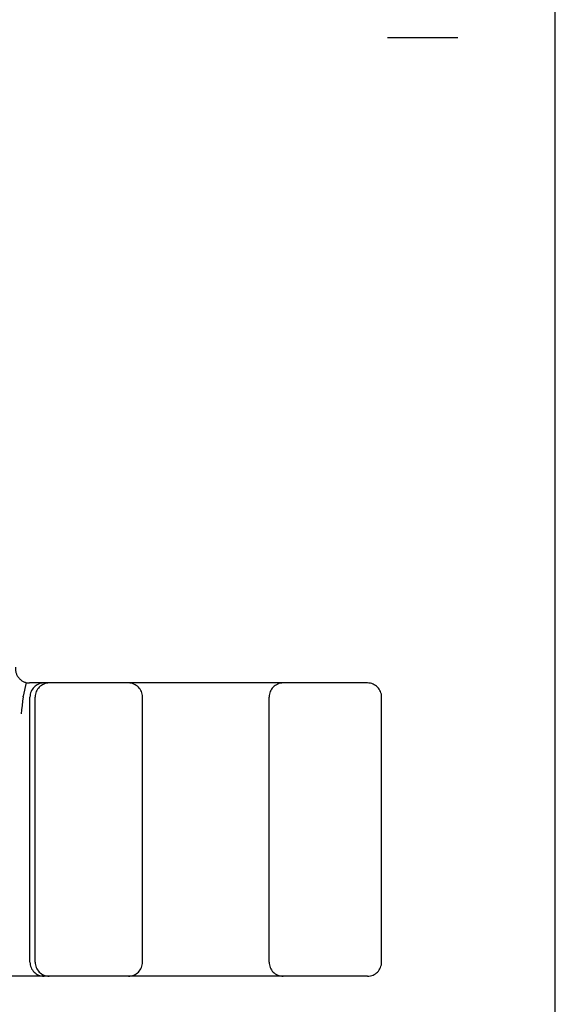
# Model space of a CAD drawing. Header units: inches. Extents: x 0 to 215, y 0 to 139.
# Tile 25 of 117: x 105.754 to 106.325, y 50.471 to 51.52. Entities that reach past the tile are written whole.
import ezdxf

# ---------------------------------------------------------------- set-up
doc = ezdxf.new("R2010")
doc.units = ezdxf.units.IN
doc.header["$LTSCALE"] = 11.804375
doc.header["$MEASUREMENT"] = 0
doc.linetypes.add('HIDDEN', pattern=[0.2, 0.1, -0.1])
doc.layers.get('0').update_dxf_attribs({"linetype": 'CONTINUOUS'})
doc.layers.add('DEFAULT_2', color=8, linetype='HIDDEN')

msp = doc.modelspace()

# ---------------------------------------------------------------- linework, layer by layer
at = {"color": 3, "linetype": 'Continuous'}
msp.add_line((106.3254, 9.1048), (106.3254, 94.8968), dxfattribs=at)
at = {"layer": 'DEFAULT_2', "color": 8, "linetype": 'HIDDEN'}
for p, q in [((106.1464, 49.2508), (106.1464, 54.7508)), ((106.2214, 49.2508), (106.2214, 54.7508)), ((106.2214, 51.5008), (106.1464, 51.5008)), ((105.7613, 50.8137), (105.758, 50.7993)), ((106.1252, 50.8133), (105.7648, 50.8133)), ((105.7579, 50.7987), (105.758, 50.7993)), ((105.7652, 50.5158), (105.7652, 50.7983)), ((105.7708, 50.5158), (105.7708, 50.7983)), ((105.8852, 50.5158), (105.8852, 50.7983)), ((106.0202, 50.5158), (106.0202, 50.7983)), ((106.1402, 50.5158), (106.1402, 50.7983)), ((106.1252, 50.5008), (103.6302, 50.5008))]:
    msp.add_line(p, q, dxfattribs=at)
msp.add_lwpolyline([(105.7579, 50.7987), (105.7574, 50.7939), (105.7569, 50.7893), (105.7563, 50.7848), (105.7558, 50.7804)], dxfattribs=at)
for centre, start, end in [((105.7648, 50.8283), 173.0043, 270), ((105.7802, 50.7983), 90, 180), ((105.7858, 50.7983), 90, 180), ((105.8702, 50.7983), 0, 90), ((106.0352, 50.7983), 90, 180), ((106.1252, 50.7983), 0, 90), ((105.7802, 50.5158), 180, 270), ((105.7858, 50.5158), 180, 270), ((105.8702, 50.5158), 270, 360), ((106.0352, 50.5158), 180, 270), ((106.1252, 50.5158), 270, 360)]:
    msp.add_arc(centre, 0.015, start, end, dxfattribs=at)

doc.saveas('drawing.dxf')
